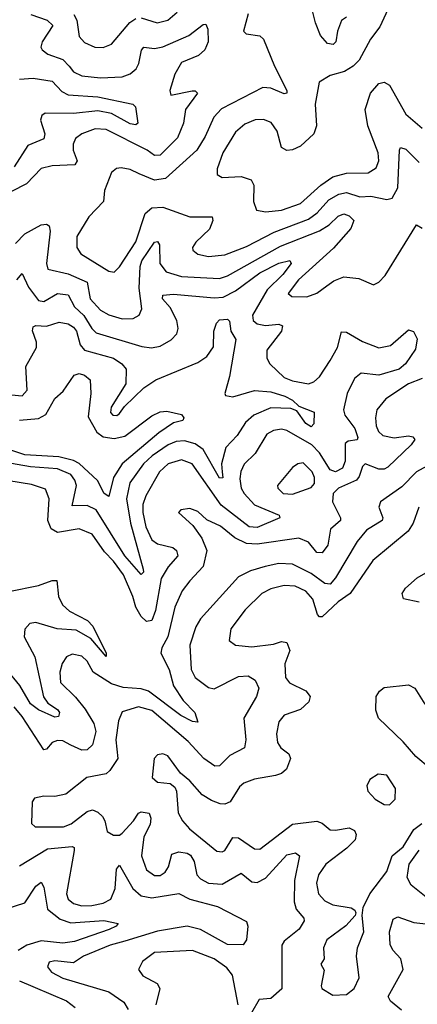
# Model space of a CAD drawing. Extents: x 1678759 to 1859541, y 384609 to 522867.
# Tile 228 of 256: x 1736625 to 1738098, y 483967 to 487607. Entities that reach past the tile are written whole.
import ezdxf

# ---------------------------------------------------------------- set-up
doc = ezdxf.new("R2010")
doc.units = 0

msp = doc.modelspace()

# ---------------------------------------------------------------- linework, layer by layer
at = {"layer": '0CON20XD'}
for points in [[(1737835, 487616.6), (1737816.5, 487603.5), (1737801.9, 487565), (1737795.4, 487525), (1737785.8, 487515), (1737765, 487518.8), (1737739, 487549), (1737721, 487595), (1737698.2, 487685)], [(1736666.5, 487626.5), (1736727.1, 487605), (1736747.6, 487585), (1736708.8, 487525), (1736703.1, 487505), (1736708.6, 487495), (1736729.5, 487479.5), (1736785, 487459.3), (1736808.6, 487435), (1736825, 487414.7), (1736855, 487399.3), (1736925, 487392.3), (1737005, 487395.3), (1737035, 487407.3), (1737056.1, 487425), (1737066.9, 487445), (1737075.8, 487494.2), (1737085, 487505.4), (1737125, 487500.2), (1737155, 487506.5), (1737251.8, 487548.2), (1737305, 487589.5), (1737315, 487590), (1737321.9, 487571.9), (1737323.5, 487525), (1737310.8, 487495), (1737287.5, 487475), (1737225, 487449.3), (1737200, 487405), (1737181.1, 487345), (1737185, 487327.5), (1737263.6, 487343.6), (1737275, 487344), (1737284, 487335), (1737239.2, 487275), (1737231.9, 487225), (1737209.9, 487170.1), (1737145, 487106.2), (1737125, 487104.8), (1737096.8, 487125), (1736945, 487201.6), (1736905, 487203.4), (1736855, 487185.3), (1736832.2, 487167.8), (1736822.8, 487147.2), (1736823.3, 487125), (1736838.4, 487085), (1736830, 487070), (1736745, 487067.1), (1736705, 487056.4), (1736650.1, 486999.9), (1736540.8, 486945)], [(1736826.2, 487626.2), (1736836.6, 487605), (1736845.4, 487545), (1736865, 487522.9), (1736903.3, 487505), (1736935, 487503.9), (1736965, 487516.2), (1737032.9, 487597.1), (1737055, 487611.9)], [(1737471.3, 487628.7), (1737454.2, 487564.2), (1737464.3, 487554.3), (1737515, 487546.9), (1737528.1, 487535), (1737569.1, 487435), (1737614.4, 487345), (1737614.1, 487335.9), (1737605, 487332.5), (1737555, 487353.4), (1737525, 487355.8), (1737373, 487277), (1737343.8, 487246.2), (1737312.1, 487175), (1737281.8, 487125), (1737165, 487019.7), (1737125, 487014), (1737067.7, 487037.7), (1737035, 487053.1), (1737001.3, 487058.7), (1736983.6, 487056.4), (1736965, 487042), (1736938.9, 486975), (1736935.7, 486935), (1736881.3, 486878.7), (1736837.5, 486805), (1736837.2, 486765), (1736851.4, 486741.4), (1736955, 486677.8), (1736975, 486673.3)], [(1737075, 487614), (1737134.1, 487595.9), (1737174.4, 487605), (1737208.8, 487635)], [(1737987.9, 487645), (1737959.1, 487580.9), (1737924, 487535), (1737882.1, 487457.9), (1737859.6, 487435), (1737827.5, 487415), (1737775, 487400.4), (1737733.6, 487376.4), (1737719.8, 487295), (1737724.7, 487215), (1737715, 487184.5), (1737665, 487139.1), (1737635, 487125.3), (1737615, 487123.2), (1737594.6, 487135), (1737578.6, 487195), (1737556.6, 487226.6), (1737528.6, 487238.6), (1737496.8, 487236.8), (1737459.4, 487220.6), (1737425, 487191.1), (1737377.1, 487115), (1737356.5, 487055), (1737356, 487035), (1737375, 487023.3), (1737445, 487026.7), (1737482.2, 487015), (1737492.5, 486995), (1737490.5, 486935), (1737502.6, 486902.6), (1737536.8, 486896.8)], [(1736625, 487387.2), (1736675, 487390.4), (1736745, 487379.5), (1736781.3, 487341.3), (1736805, 487329.6), (1736915, 487321.6), (1737043.8, 487295), (1737054.4, 487284.4), (1737062.2, 487225), (1737055, 487218.5), (1737035, 487221.9), (1736965, 487259.7), (1736915, 487270.5), (1736825, 487259.9), (1736719.2, 487260.8), (1736707.8, 487252.2), (1736702.7, 487235), (1736718, 487185), (1736715, 487167.1), (1736655, 487141.6), (1736605, 487063.1)], [(1737536.8, 486896.8), (1737595, 486903.3), (1737665, 486927.4), (1737739.8, 486995), (1737785, 487025.6), (1737835, 487039), (1737915, 487040.7), (1737945, 487058.8), (1737954.8, 487085), (1737953.2, 487115), (1737914.3, 487215), (1737903.9, 487275), (1737924.1, 487335.9), (1737955, 487371.5), (1737975, 487376.2), (1737995, 487365.5), (1738055, 487257.3), (1738115, 487206.5)], [(1736975, 486673.3), (1736995, 486693.3), (1737055, 486786), (1737090, 486890), (1737115, 486911.3), (1737155, 486914.2), (1737255, 486878.5), (1737337.8, 486877.8), (1737340.7, 486865), (1737327.7, 486832.3), (1737277.8, 486785), (1737265.6, 486765), (1737266.9, 486755), (1737285, 486740.4), (1737325, 486731.2), (1737385, 486737.3), (1737465, 486767.9), (1737568, 486822), (1737695, 486869.3), (1737727.1, 486892.9), (1737769.6, 486940.4), (1737807.6, 486962.4), (1737835, 486967.8), (1737885, 486952.1), (1737925, 486954), (1737985, 486942.2), (1738005, 486946.8), (1738025.6, 486985), (1738031.5, 487125), (1738035.8, 487134.2), (1738055, 487128.2), (1738105, 487078.4)], [(1736610, 486780), (1736644.6, 486815), (1736705, 486848.6), (1736725, 486851.1), (1736734.7, 486844.7), (1736738.3, 486825), (1736724.1, 486705), (1736730, 486685), (1736805, 486667.6), (1736875, 486636.5), (1736885.7, 486575), (1736925, 486532.6), (1736955.9, 486515.9), (1737005, 486501.1), (1737045, 486502.5), (1737067.8, 486515), (1737077.8, 486537.8), (1737067.2, 486615), (1737071.7, 486695), (1737077.8, 486715), (1737125, 486784.5), (1737135, 486786.7), (1737142.5, 486775), (1737144.8, 486705), (1737167.9, 486675), (1737225, 486657.4), (1737365, 486649.6), (1737395, 486660.2), (1737590.4, 486769.6), (1737735, 486825.8), (1737771.8, 486848.2), (1737805, 486880), (1737825, 486889.1), (1737845, 486881.8), (1737862.7, 486865), (1737851.6, 486835), (1737787.8, 486762.2), (1737657.6, 486645), (1737619.4, 486595), (1737633.2, 486583.2), (1737688.1, 486581.9), (1737725, 486596.2), (1737762.5, 486622.5), (1737788.2, 486641.8), (1737825, 486656.2), (1737880.5, 486650.5), (1737935, 486626.7), (1737955, 486636), (1737978.6, 486661.4), (1738095, 486848.6), (1738115, 486835.7)], [(1736615, 486645.4), (1736635, 486668.6), (1736657.8, 486617.8), (1736695, 486569.4), (1736715, 486564.7), (1736765, 486595.2), (1736805, 486589.8), (1736828.1, 486545), (1736863.2, 486513.2), (1736892.1, 486465), (1736908.9, 486448.9), (1737078.2, 486398.2), (1737113.6, 486393.6), (1737145, 486399.4), (1737186.8, 486423.2), (1737206.9, 486445), (1737212.2, 486465), (1737207.1, 486495), (1737182.3, 486542.3), (1737154, 486575), (1737155, 486588.5), (1737195, 486592.4), (1737345, 486578.5), (1737379.3, 486580.7), (1737425, 486604.1), (1737515, 486671.4), (1737585, 486706.9), (1737625, 486716.6), (1737630, 486705), (1737600.2, 486665), (1737541.3, 486608.7), (1737487.8, 486515), (1737489.3, 486495), (1737505, 486482.3), (1737535, 486476.4), (1737585, 486481.3), (1737598.9, 486475), (1737594.6, 486455), (1737540.5, 486385), (1737540, 486355), (1737551.1, 486335), (1737605, 486284.3), (1737635, 486271.6), (1737695, 486261.3), (1737715, 486268.2), (1737735, 486286.2), (1737775, 486346.9), (1737802.3, 486395), (1737816.5, 486453.5), (1737835, 486451.3), (1737895, 486417.6), (1737955, 486394.1), (1737997.9, 486402.1), (1738065, 486460.6), (1738083.6, 486453.6), (1738097.3, 486427.3), (1738090.7, 486389.3), (1738053.8, 486335), (1738030, 486315), (1737955, 486292.9), (1737889.5, 486300.5), (1737865, 486280), (1737837.7, 486225), (1737824.2, 486165), (1737829.1, 486145), (1737865.7, 486095), (1737877.6, 486062.4), (1737875, 486053.9), (1737841, 486049), (1737830, 486040), (1737830.9, 485975), (1737820.9, 485949.1), (1737795, 485935.2), (1737775, 485942.6), (1737735.2, 486005), (1737707.3, 486035), (1737615, 486087.8), (1737595, 486093.4), (1737565, 486088.2), (1737540.9, 486075), (1737496.7, 486003.3), (1737456.6, 485963.4), (1737444, 485936), (1737440.6, 485909.4), (1737445.6, 485875), (1737456, 485855), (1737495, 485812.8), (1737586, 485775), (1737588.6, 485765), (1737505, 485729.2), (1737475, 485731.7), (1737371.5, 485811.5), (1737263.9, 485965), (1737225, 485979.5), (1737175.5, 485965), (1737143.3, 485935), (1737092.8, 485847.2), (1737080.7, 485815), (1737081.2, 485785), (1737092.4, 485732.4), (1737114.1, 485684.1), (1737135, 485668.8), (1737192.9, 485655), (1737206.5, 485645), (1737210.9, 485625), (1737175, 485584.7), (1737148.7, 485541.3), (1737127.8, 485422.2), (1737114.8, 485385.2), (1737095, 485381.6), (1737075, 485400), (1737055.3, 485435.3), (1737043.9, 485475), (1737009.3, 485555), (1736973, 485605), (1736939.1, 485639.1), (1736893.8, 485705), (1736845, 485724.7), (1736765, 485711.2), (1736741.4, 485725), (1736729.1, 485755), (1736733.9, 485835), (1736721.1, 485871.1), (1736668.5, 485888.5), (1736585, 485902.1)], [(1736595, 486219.5), (1736635, 486216.6), (1736652.9, 486237.1), (1736648.6, 486325), (1736687.6, 486395), (1736688, 486415), (1736673.3, 486456.7), (1736675, 486472), (1736685, 486476.8), (1736725, 486474.2), (1736771.9, 486488.1), (1736805, 486482), (1736825, 486470.7), (1736835.5, 486455), (1736849.2, 486405), (1736865.4, 486385.4), (1736972.7, 486355), (1737003.2, 486335), (1737019.1, 486315), (1737018.9, 486261.1), (1736963.5, 486175), (1736961.8, 486155), (1736970, 486145), (1736985, 486143.8), (1736995, 486150.6), (1737013.4, 486176.6), (1737084.7, 486245.3), (1737128.9, 486275), (1737285, 486339.3), (1737318.3, 486361.7), (1737342.6, 486397.4), (1737344.5, 486455.5), (1737354.2, 486485), (1737365, 486497.3), (1737395, 486500), (1737401.8, 486491.8), (1737407.5, 486455), (1737425.3, 486425), (1737401.7, 486288.3), (1737384.5, 486225), (1737387.4, 486217.4), (1737415, 486212.9), (1737495, 486236), (1737555, 486231), (1737606.9, 486215), (1737635, 486200.2), (1737658.3, 486178.3), (1737715.6, 486155.6), (1737715, 486112.5), (1737705, 486101.6), (1737685, 486113.6), (1737651.4, 486161.4), (1737629.6, 486169.6), (1737555, 486171.4), (1737491.9, 486145), (1737461.8, 486118.2), (1737430.9, 486069.1), (1737388.8, 486025), (1737372.5, 485965), (1737375.2, 485935), (1737376.9, 485913.1), (1737365, 485911.8), (1737305, 486018.5), (1737275, 486039.1), (1737235, 486049.7), (1737205, 486048.1), (1737175.1, 486034.9), (1737115.3, 485994.7), (1737084.1, 485965), (1737033.3, 485895), (1737021.4, 485835), (1737035.3, 485745), (1737082.7, 485575), (1737084.3, 485565), (1737075, 485555.7), (1737015, 485624.8), (1736908.7, 485795), (1736875, 485811.1), (1736820.1, 485810.1), (1736835.8, 485885), (1736829.7, 485905), (1736814.2, 485925), (1736765, 485947), (1736665, 485953.9), (1736545, 485974.9)], [(1736625, 486126.2), (1736695, 486133.1), (1736722.3, 486147.7), (1736755, 486206), (1736786.4, 486233.6), (1736827.4, 486292.6), (1736845, 486299.5), (1736865, 486292.5), (1736886.5, 486275), (1736888.8, 486225), (1736878.6, 486138.6), (1736911.4, 486081.4), (1736935, 486064.3), (1736975, 486059.1), (1737015, 486067.8), (1737115, 486142.6), (1737145, 486157.3), (1737169.7, 486159.7), (1737225, 486146.7), (1737232.5, 486135), (1737230, 486125), (1737195, 486117.1), (1737140.6, 486079.4), (1737005.2, 485965), (1736973.2, 485915), (1736955.9, 485844.1), (1736937.9, 485855), (1736913, 485903), (1736845.8, 485965.8), (1736825, 485977.8), (1736770.7, 485990.7), (1736645, 485997.9), (1736505, 486043.6)], [(1738115, 486279.8), (1738065, 486260.4), (1737980.4, 486205), (1737948, 486165), (1737942.6, 486135), (1737945.8, 486105), (1737954.1, 486085), (1737969.7, 486069.7), (1738011.5, 486061.5), (1738065, 486069), (1738081.4, 486065), (1738088.9, 486055), (1738075.3, 486035), (1737987.8, 485952.2), (1737975, 485944.8), (1737955, 485944.8), (1737905, 485964.5), (1737894.4, 485955.6), (1737882.2, 485917.8), (1737871.8, 485905), (1737805.6, 485874.4), (1737785.5, 485855), (1737784.1, 485825), (1737813.1, 485765), (1737812.9, 485755), (1737776.2, 485723.8), (1737765.8, 485664.2), (1737745, 485635.4), (1737725, 485637.3), (1737695, 485675.3), (1737659.5, 485689.5), (1737505, 485668.2), (1737465, 485670.4), (1737421.8, 485691.8), (1737368.9, 485735), (1737317.9, 485757.9), (1737285, 485788.1), (1737255, 485799.2), (1737222.5, 485795), (1737213.3, 485785), (1737266.7, 485736.7), (1737299.5, 485689.5), (1737318.4, 485645), (1737304.8, 485585.2), (1737255, 485531.8)], [(1738159.4, 485970.6), (1738095, 485935.8), (1738039.8, 485880.2), (1737961.5, 485825), (1737954.6, 485805), (1737970.3, 485765), (1737967.7, 485755), (1737909.9, 485720.1), (1737875, 485677.7), (1737795, 485543.3), (1737775, 485520), (1737755, 485521.9), (1737705, 485559.3), (1737635, 485594.3), (1737585, 485596.2), (1737534.4, 485585.6), (1737480.5, 485569.5), (1737435, 485547.3), (1737295, 485392.2), (1737278, 485362), (1737255.9, 485294.1), (1737259.7, 485205), (1737275.2, 485175.2), (1737325, 485138.4), (1737345, 485133.1), (1737435, 485178.4), (1737470.8, 485180.8), (1737497.8, 485165), (1737511.2, 485135), (1737502.4, 485105), (1737455.8, 485025), (1737463.1, 484945), (1737457.3, 484915), (1737403.2, 484886.8), (1737365, 484848.5), (1737347.4, 484847.4), (1737306.7, 484875), (1737248.7, 484938.7), (1737115, 485052.6), (1737065, 485066.2), (1737005, 485048.1), (1736990.8, 485015), (1736981.9, 484945), (1736988.3, 484875), (1736959.4, 484830.6), (1736945, 484818.8), (1736874.3, 484805), (1736796.1, 484743.9), (1736755, 484734.5), (1736715, 484735.7), (1736680.8, 484729.2), (1736672, 484715), (1736668.9, 484635), (1736682.4, 484622.4), (1736787.2, 484622.8), (1736816.3, 484633.7), (1736875, 484679.7), (1736895, 484685.2), (1736915, 484677.3), (1736931.4, 484661.4), (1736941.1, 484645), (1736948.9, 484605), (1736972.4, 484592.4), (1736995, 484592.5), (1737005, 484599.3), (1737047.1, 484645), (1737065, 484673.5), (1737075, 484678.2), (1737105, 484673.1), (1737111.1, 484655), (1737108.6, 484631.4), (1737084.6, 484585.4), (1737076.7, 484515), (1737094.4, 484464.4), (1737125, 484443.1), (1737145, 484443.2), (1737164.6, 484455), (1737176.7, 484475), (1737188.3, 484521.7), (1737215, 484529.8), (1737245, 484525.9), (1737258, 484518), (1737271.2, 484495), (1737281.7, 484445), (1737295, 484430.3), (1737324, 484414), (1737375, 484411.3), (1737445, 484452.1), (1737485, 484420), (1737505, 484416.6), (1737535, 484432.5), (1737615, 484519.3), (1737646.2, 484526.2), (1737661.9, 484515), (1737642.3, 484425), (1737641.2, 484345), (1737648.9, 484318.9), (1737677.1, 484285), (1737678.8, 484275), (1737660, 484245), (1737605, 484199.6), (1737596, 484185), (1737595.7, 484024.3), (1737555, 483987.8), (1737512.1, 483985), (1737483.3, 483935)], [(1737635, 485853.2), (1737705, 485877.5), (1737717.4, 485892.6), (1737716.9, 485915), (1737708.6, 485935), (1737675, 485968.2), (1737655.8, 485965), (1737635, 485951.1), (1737580, 485885), (1737581.4, 485875), (1737600.8, 485855), (1737635, 485853.2)], [(1738102.8, 485805), (1738082.4, 485745), (1738064.1, 485715.9), (1737932.6, 485607.4), (1737849.1, 485485), (1737804.1, 485455), (1737745, 485399.6), (1737735, 485399.6), (1737727.5, 485407.5), (1737710.2, 485465), (1737685, 485494.3), (1737645, 485512.2), (1737604.5, 485515.5), (1737555, 485502.3), (1737521.3, 485485), (1737460.3, 485425), (1737407.3, 485355), (1737401.4, 485311.4), (1737424.6, 485294.6), (1737485, 485288.7), (1737565, 485297.9), (1737595, 485308.2), (1737615, 485304.5), (1737626.1, 485275), (1737607.3, 485225), (1737610, 485175), (1737624.5, 485155), (1737685.3, 485125.3), (1737701.1, 485105), (1737695.6, 485085), (1737665, 485056.5), (1737604, 485036), (1737585, 485011.2), (1737576.4, 484966.4), (1737580, 484935), (1737592.5, 484915), (1737622.3, 484892.3), (1737627.7, 484875), (1737613.7, 484836.3), (1737595, 484820.4), (1737573.1, 484813.1), (1737495, 484799.6), (1737455, 484784.4), (1737438.8, 484771.2), (1737405, 484715.5), (1737385, 484706.9), (1737368.1, 484708.1), (1737335, 484719.6), (1737301.2, 484741.2), (1737255, 484793.5), (1737221.1, 484821.1), (1737173.8, 484885), (1737155, 484892.9), (1737135, 484889.2), (1737123.3, 484875), (1737115.8, 484805), (1737135, 484788.1), (1737182.7, 484782.7), (1737199.6, 484769.6), (1737205.7, 484755), (1737212.7, 484675), (1737227.8, 484645), (1737254.5, 484615), (1737355, 484532.7), (1737375, 484530), (1737385, 484535.6), (1737415, 484583.8), (1737435, 484581.9), (1737495, 484541.6), (1737515, 484540), (1737635, 484632.6), (1737725, 484643.5), (1737745, 484636.4), (1737775, 484611.9), (1737795, 484610), (1737845, 484619.7), (1737865, 484608.8), (1737871.1, 484595), (1737867.5, 484575), (1737836.5, 484543.5), (1737758.5, 484485), (1737731.5, 484445), (1737724.7, 484415), (1737731.5, 484375), (1737755, 484349.2), (1737785, 484334.8), (1737853.1, 484323.1), (1737866.7, 484315), (1737870, 484305), (1737867.5, 484295), (1737833.1, 484256.9), (1737762.2, 484205), (1737750.6, 484175), (1737752.5, 484135), (1737740, 484115), (1737753, 484093), (1737741.4, 484035), (1737744.3, 484025), (1737785, 484000.4)], [(1738105, 485453), (1738046.1, 485466.1), (1738041.1, 485485), (1738053.2, 485505), (1738096.7, 485543.3), (1738155, 485576.2)], [(1736585, 485493.4), (1736695, 485515.3), (1736745, 485533.8), (1736763.3, 485533.3), (1736769.4, 485475), (1736783.8, 485443.8), (1736810.2, 485420.2), (1736875.9, 485385.9), (1736896.7, 485365), (1736945.3, 485265), (1736945, 485253.1), (1736888.8, 485318.8), (1736835, 485350.5), (1736764.6, 485354.6), (1736685, 485378.4), (1736663.3, 485375), (1736645, 485354.2), (1736642.4, 485325), (1736681.2, 485251.2), (1736713.4, 485103.4), (1736730, 485080), (1736765, 485056.9), (1736772.3, 485045), (1736768.9, 485031.1), (1736755, 485028.8), (1736695, 485055.2), (1736665, 485078), (1736625.8, 485145.8), (1736575, 485206.9)], [(1737255, 485531.8), (1737227.1, 485495), (1737199.4, 485435), (1737174, 485325), (1737151.3, 485285), (1737148.5, 485265), (1737179, 485205), (1737194.4, 485144.5), (1737230.2, 485090.2), (1737274.1, 485045), (1737285, 485010), (1737265, 485012.2), (1737222.2, 485035), (1737101.8, 485125), (1737075, 485133.5), (1737008.5, 485138.5), (1736965, 485152.1), (1736897.9, 485195), (1736874.7, 485235), (1736855, 485254), (1736819.1, 485260.9), (1736799.2, 485250.8), (1736782.7, 485227.3), (1736773.7, 485195), (1736777, 485157), (1736832.5, 485102.5), (1736867.5, 485057.5), (1736899.8, 485005), (1736907.3, 484975), (1736895, 484925.6), (1736875, 484907.1), (1736855, 484905.9), (1736815, 484925.2), (1736785, 484941), (1736765, 484942), (1736745, 484934.7), (1736725, 484910.5), (1736715, 484907.1), (1736635, 485030.3), (1736605, 485066.5)], [(1738145, 484838.5), (1738092.3, 484882.3), (1738045, 484937.1), (1737954.3, 485024.3), (1737944.1, 485054.1), (1737945.4, 485105), (1737957.3, 485125), (1737975, 485137.5), (1738065, 485147.3), (1738088.2, 485135), (1738125, 485076.4)], [(1737995, 484704.2), (1738015.6, 484725), (1738016.9, 484765), (1737985, 484814), (1737952.5, 484817.5), (1737921.9, 484798.1), (1737910.8, 484775), (1737914.3, 484755), (1737941.2, 484725), (1737975, 484706), (1737995, 484704.2)], [(1737785, 484000.4), (1737835, 484003.1), (1737863.3, 484025), (1737882.5, 484065), (1737871.8, 484145), (1737876.1, 484175), (1737899.4, 484235), (1737893.3, 484295), (1737897.5, 484325), (1737921.9, 484375), (1737985, 484457.8), (1738004.2, 484515), (1738045, 484549.3), (1738085, 484613.4), (1738114.4, 484635.6)], [(1736625, 484478.9), (1736728.8, 484541.2), (1736819.8, 484549.8), (1736826.8, 484546.8), (1736827.4, 484535), (1736799.2, 484375), (1736804.7, 484355), (1736825, 484339.5), (1736855, 484331.2), (1736892.5, 484332.5), (1736935, 484340.4), (1736963.4, 484355), (1736978.3, 484395), (1736983.9, 484466.1), (1736995, 484480.8), (1737044, 484395), (1737075, 484367.9), (1737115, 484360.5), (1737215, 484376.2), (1737255.2, 484355.2), (1737358, 484328), (1737465, 484273.3), (1737470.6, 484255), (1737465.6, 484205), (1737453, 484187), (1737395, 484187.7), (1737295, 484243.4), (1737245, 484255.2), (1737135, 484237.1), (1737015, 484199.5), (1736960, 484185), (1736861.1, 484145), (1736825, 484119.6), (1736755, 484128), (1736735, 484121.9), (1736727.8, 484105), (1736743.3, 484085), (1736785, 484062.8), (1736955, 484012.7), (1737011.2, 483975), (1737027.6, 483947.6)], [(1738142.8, 484352.8), (1738075, 484406.9), (1738059.5, 484435), (1738067.8, 484485), (1738105, 484536.7)], [(1736571.9, 484318.1), (1736645, 484342.3), (1736685, 484403.8), (1736705, 484418.6), (1736715, 484400), (1736728.5, 484318.5), (1736775, 484281.2), (1736815, 484268.5), (1736936.3, 484276.3), (1736990, 484265), (1736982.5, 484255), (1736956.2, 484243.8), (1736828.5, 484198.5), (1736785, 484192.8), (1736705, 484200.8), (1736652.1, 484185), (1736619.8, 484165)], [(1738039.2, 483945), (1737998.1, 483978.1), (1737990.2, 483995), (1738044.7, 484095), (1738036, 484135), (1738007, 484167), (1737997.3, 484187.3), (1737994.8, 484235), (1738008, 484282), (1738025, 484290), (1738085, 484268.8), (1738175, 484259.5)], [(1737434.4, 483964.4), (1737413.8, 484075), (1737391.8, 484101.8), (1737345, 484134.8), (1737265, 484165.3), (1737125, 484158.8), (1737079.5, 484125), (1737065.6, 484095), (1737081.6, 484071.6), (1737133.8, 484043.8), (1737144, 484025), (1737130, 483965)], [(1736625, 484052.9), (1736799, 483979), (1736830.6, 483955)]]:
    msp.add_lwpolyline(points, dxfattribs=at)

doc.saveas('drawing.dxf')
